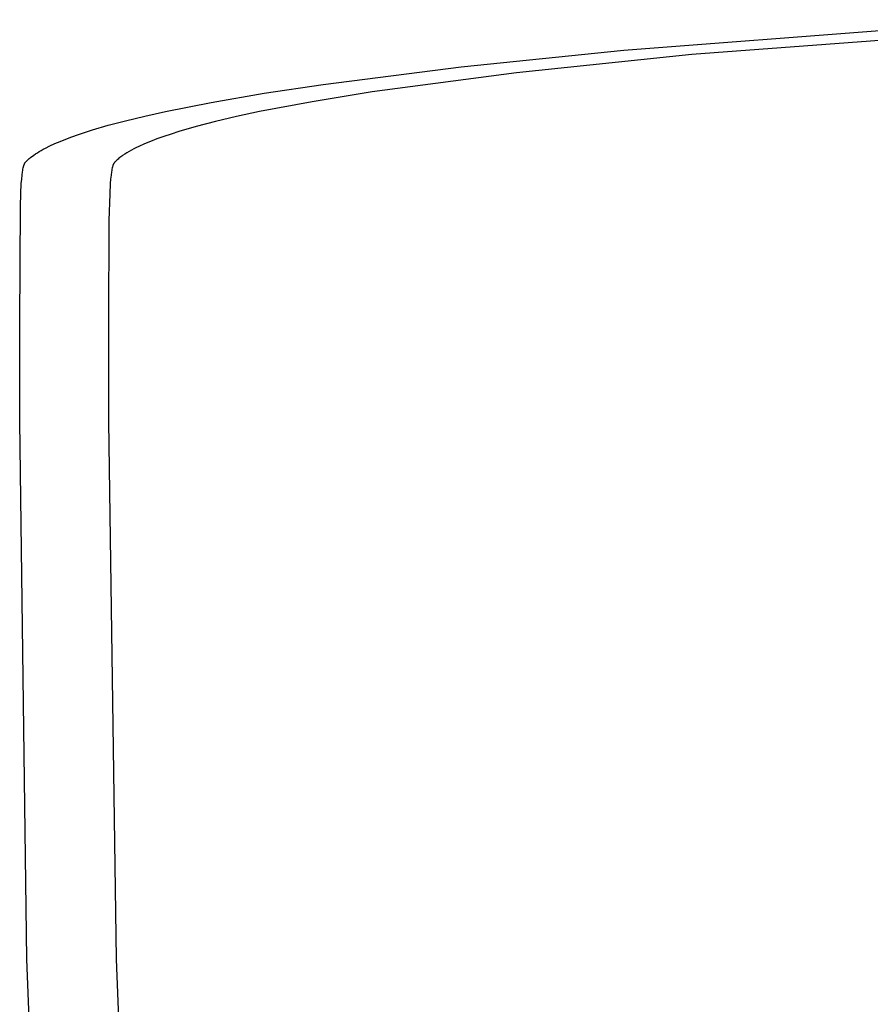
# Model space of a CAD drawing. Header units: millimetres. Extents: x 0 to 1551, y 0 to 1543.
# Tile 57 of 69: x 863 to 949, y 1437 to 1537. Entities that reach past the tile are written whole.
import ezdxf

# ---------------------------------------------------------------- set-up
doc = ezdxf.new("R2010")
doc.units = ezdxf.units.MM
doc.layers.add('Make2D$Visible$Curves', color=7, linetype='Continuous', true_color=0x000000)

msp = doc.modelspace()

# ---------------------------------------------------------------- linework, layer by layer
at = {"layer": 'Make2D$Visible$Curves'}
for p, q in [((923.857, 1533.81), (963.74, 1536.888)), ((974.886, 1536.686), (930.751, 1533.358)), ((907.378, 1532.115), (923.857, 1533.81)), ((930.751, 1533.358), (912.995, 1531.509)), ((893.422, 1530.344), (907.378, 1532.115)), ((912.995, 1531.509), (898.363, 1529.573)), ((887.453, 1529.442), (893.422, 1530.344)), ((898.363, 1529.573), (892.292, 1528.589)), ((877.44, 1527.6), (882.086, 1528.519)), ((882.086, 1528.519), (887.453, 1529.442)), ((892.292, 1528.589), (886.96, 1527.582)), ((875.344, 1527.134), (877.44, 1527.6)), ((886.96, 1527.582), (884.641, 1527.084)), ((871.663, 1526.204), (873.404, 1526.665)), ((873.404, 1526.665), (875.344, 1527.134)), ((882.505, 1526.582), (880.556, 1526.076)), ((884.641, 1527.084), (882.505, 1526.582)), ((868.632, 1525.273), (870.072, 1525.74)), ((870.072, 1525.74), (871.663, 1526.204)), ((878.795, 1525.567), (878.009, 1525.318)), ((880.556, 1526.076), (878.795, 1525.567)), ((866.244, 1524.346), (866.777, 1524.575)), ((866.777, 1524.575), (867.347, 1524.804)), ((867.347, 1524.804), (867.97, 1525.039)), ((867.97, 1525.039), (868.632, 1525.273)), ((875.924, 1524.568), (875.32, 1524.317)), ((876.573, 1524.819), (875.924, 1524.568)), ((877.269, 1525.069), (876.573, 1524.819)), ((878.009, 1525.318), (877.269, 1525.069)), ((864.481, 1523.424), (864.669, 1523.54)), ((864.669, 1523.54), (864.866, 1523.655)), ((864.866, 1523.655), (865.073, 1523.771)), ((865.073, 1523.771), (865.289, 1523.886)), ((865.289, 1523.886), (865.748, 1524.116)), ((865.748, 1524.116), (866.244, 1524.346)), ((873.784, 1523.56), (873.546, 1523.42)), ((874.011, 1523.687), (873.784, 1523.56)), ((874.25, 1523.813), (874.011, 1523.687)), ((874.5, 1523.939), (874.25, 1523.813)), ((874.762, 1524.065), (874.5, 1523.939)), ((875.32, 1524.317), (874.762, 1524.065)), ((863.319, 1522.502), (863.382, 1522.567)), ((863.382, 1522.567), (863.448, 1522.633)), ((863.448, 1522.633), (863.517, 1522.699)), ((863.517, 1522.699), (863.589, 1522.764)), ((863.589, 1522.764), (863.664, 1522.83)), ((863.664, 1522.83), (863.742, 1522.896)), ((863.742, 1522.896), (863.823, 1522.961)), ((863.823, 1522.961), (863.974, 1523.077)), ((863.974, 1523.077), (864.133, 1523.193)), ((864.133, 1523.193), (864.303, 1523.308)), ((864.303, 1523.308), (864.481, 1523.424)), ((872.419, 1522.577), (872.348, 1522.506)), ((872.493, 1522.647), (872.419, 1522.577)), ((872.571, 1522.718), (872.493, 1522.647)), ((872.653, 1522.788), (872.571, 1522.718)), ((872.738, 1522.858), (872.653, 1522.788)), ((872.826, 1522.929), (872.738, 1522.858)), ((872.918, 1522.999), (872.826, 1522.929)), ((873.014, 1523.069), (872.918, 1522.999)), ((873.113, 1523.139), (873.014, 1523.069)), ((873.323, 1523.28), (873.113, 1523.139)), ((873.546, 1523.42), (873.323, 1523.28)), ((862.973, 1521.477), (862.997, 1521.628)), ((862.997, 1521.628), (863.022, 1521.767)), ((863.022, 1521.767), (863.048, 1521.891)), ((863.048, 1521.891), (863.074, 1522.004)), ((863.074, 1522.004), (863.088, 1522.056)), ((863.088, 1522.056), (863.103, 1522.106)), ((863.103, 1522.106), (863.117, 1522.152)), ((863.117, 1522.152), (863.132, 1522.196)), ((863.132, 1522.196), (863.147, 1522.235)), ((863.147, 1522.235), (863.162, 1522.272)), ((863.162, 1522.272), (863.169, 1522.289)), ((863.169, 1522.289), (863.177, 1522.306)), ((863.177, 1522.306), (863.185, 1522.322)), ((863.185, 1522.322), (863.193, 1522.338)), ((863.193, 1522.338), (863.201, 1522.352)), ((863.201, 1522.352), (863.209, 1522.366)), ((863.209, 1522.366), (863.217, 1522.38)), ((863.217, 1522.38), (863.225, 1522.392)), ((863.225, 1522.392), (863.233, 1522.404)), ((863.233, 1522.404), (863.242, 1522.416)), ((863.242, 1522.416), (863.246, 1522.421)), ((863.246, 1522.421), (863.25, 1522.426)), ((863.25, 1522.426), (863.254, 1522.431)), ((863.254, 1522.431), (863.259, 1522.436)), ((863.259, 1522.436), (863.319, 1522.502)), ((872.009, 1521.628), (871.985, 1521.477)), ((872.035, 1521.767), (872.009, 1521.628)), ((872.062, 1521.891), (872.035, 1521.767)), ((872.09, 1522.004), (872.062, 1521.891)), ((872.104, 1522.056), (872.09, 1522.004)), ((872.119, 1522.106), (872.104, 1522.056)), ((872.134, 1522.152), (872.119, 1522.106)), ((872.15, 1522.196), (872.134, 1522.152)), ((872.165, 1522.235), (872.15, 1522.196)), ((872.181, 1522.272), (872.165, 1522.235)), ((872.189, 1522.289), (872.181, 1522.272)), ((872.197, 1522.306), (872.189, 1522.289)), ((872.205, 1522.322), (872.197, 1522.306)), ((872.213, 1522.338), (872.205, 1522.322)), ((872.221, 1522.352), (872.213, 1522.338)), ((872.23, 1522.366), (872.221, 1522.352)), ((872.238, 1522.38), (872.23, 1522.366)), ((872.246, 1522.392), (872.238, 1522.38)), ((872.255, 1522.404), (872.246, 1522.392)), ((872.264, 1522.416), (872.255, 1522.404)), ((872.268, 1522.421), (872.264, 1522.416)), ((872.273, 1522.426), (872.268, 1522.421)), ((872.277, 1522.431), (872.273, 1522.426)), ((872.281, 1522.436), (872.277, 1522.431)), ((872.348, 1522.506), (872.281, 1522.436)), ((862.855, 1520.305), (862.89, 1520.746)), ((862.89, 1520.746), (862.93, 1521.139)), ((862.93, 1521.139), (862.973, 1521.477)), ((871.898, 1520.746), (871.862, 1520.305)), ((871.939, 1521.139), (871.898, 1520.746)), ((871.985, 1521.477), (871.939, 1521.139)), ((862.797, 1519.261), (862.855, 1520.305)), ((871.862, 1520.305), (871.801, 1519.261)), ((862.755, 1518.01), (862.797, 1519.261)), ((871.801, 1519.261), (871.727, 1516.561)), ((862.688, 1506.187), (862.755, 1518.01)), ((871.727, 1516.561), (871.688, 1506.246)), ((862.688, 1502.366), (862.688, 1506.187)), ((871.688, 1506.246), (871.688, 1502.305)), ((862.692, 1496.235), (862.688, 1502.366)), ((871.688, 1502.305), (871.692, 1496.235)), ((863.428, 1441.826), (862.692, 1496.235)), ((871.692, 1496.235), (872.457, 1441.823)), ((865.476, 1387.451), (863.428, 1441.826)), ((872.457, 1441.823), (874.588, 1387.447))]:
    msp.add_line(p, q, dxfattribs=at)

doc.saveas('drawing.dxf')
